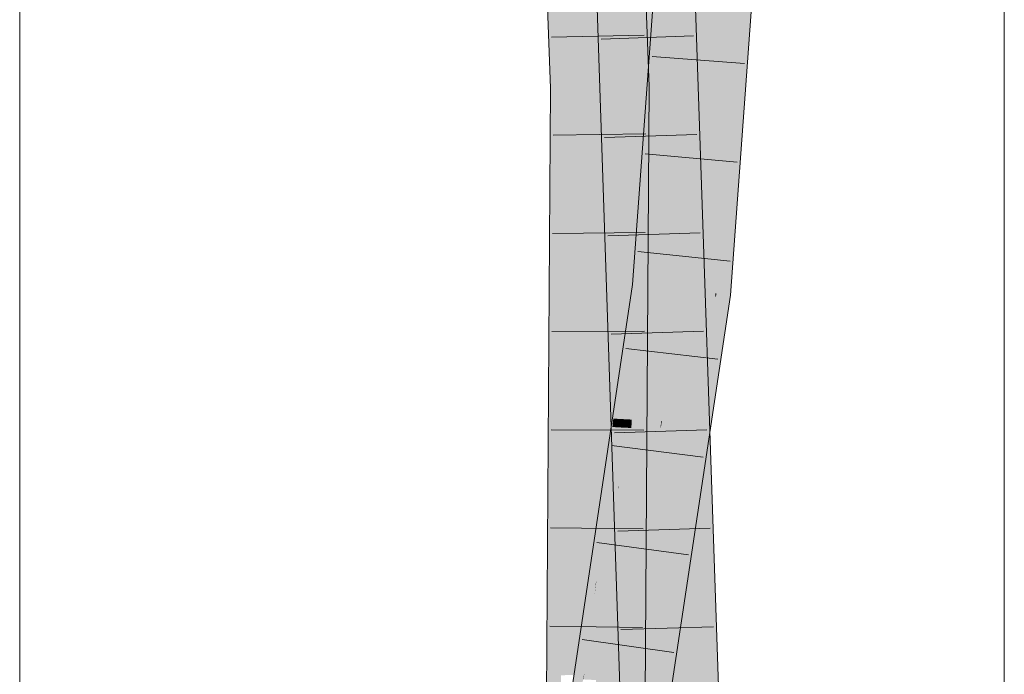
# Model space of a CAD drawing. Extents: x -620 to 300, y 62 to 1162.
# Tile 227 of 256: x 163.62 to 166.12, y 898.22 to 899.88. Entities that reach past the tile are written whole.
import ezdxf

# ---------------------------------------------------------------- set-up
doc = ezdxf.new("R2010")
doc.units = 0
doc.layers.get('0').update_dxf_attribs({"lineweight": 13})
doc.layers.add('E_Detail_Linie_Text_Bem', color=7, linetype='Continuous', lineweight=13)
for name, color, linetype, lineweight, true_color in [('E_Leerrohr 25-A06G955E8I', 7, 'Continuous', 9, 0xff8000), ('E_Leerrohr 25-Shading', 7, 'Continuous', 9, 0xff8000), ('E_Leerrohr 32-A06G955G8I', 7, 'Continuous', 9, 0x00b300), ('E_Leerrohr 32-Shading', 7, 'Continuous', 9, 0x00b300)]:
    doc.layers.add(name, color=color, linetype=linetype, lineweight=lineweight, true_color=true_color)

# ---------------------------------------------------------------- blocks, each defined once
blk = doc.blocks.new('Shading-A06G94V18I', base_point=(243.3339, 864.5048))
at = {"layer": 'E_Leerrohr 25-Shading', "color": 43, "true_color": 0xd7ab7f}
for points in [[(165.0922, 900.1653), (165.0761, 900.1648), (165.1235, 898.8492), (165.1205, 898.8493)], [(165.1309, 898.5388), (165.1127, 900.1661), (165.0922, 900.1653)], [(165.1127, 900.1661), (165.1309, 898.5388), (165.1864, 897.9368), (165.1512, 897.9359)], [(165.1127, 900.1661), (165.1864, 897.9368), (165.1878, 897.9369)], [(165.2894, 900.1723), (165.3122, 899.4943), (165.2961, 900.1725)], [(165.3122, 899.4943), (165.326, 900.1736), (165.2961, 900.1725)], [(165.3693, 898.8356), (165.326, 900.1736), (165.3344, 898.8376), (165.3122, 899.4943)], [(165.371, 898.8355), (165.326, 900.1736), (165.3693, 898.8356)], [(165.1205, 898.8493), (165.1309, 898.5388), (165.1235, 898.8492)], [(165.3981, 897.9429), (165.3693, 898.8356), (165.3344, 898.8375), (165.3344, 898.8376)], [(165.3344, 898.8375), (165.3645, 897.942), (165.3981, 897.9429)], [(165.4011, 897.943), (165.371, 898.8355), (165.3981, 897.9429), (165.3693, 898.8356)]]:
    blk.add_solid(points, dxfattribs=at)
at = {"layer": 'E_Leerrohr 25-Shading', "color": 31, "true_color": 0xfabd7f}
for points in [[(165.1878, 897.9369), (165.2762, 897.9394), (165.1127, 900.1661), (165.2011, 900.1692)], [(165.2011, 900.1692), (165.247, 898.8641), (165.2343, 900.1703), (165.2604, 899.0952)], [(165.2478, 898.8424), (165.2011, 900.1692), (165.2457, 898.8425)], [(165.2596, 900.1713), (165.2343, 900.1703), (165.2665, 899.2014), (165.2604, 899.095)], [(165.2727, 898.8409), (165.2798, 900.172), (165.2596, 900.1713)], [(165.2596, 900.1713), (165.2665, 899.2014), (165.2683, 899.2915)], [(165.2727, 898.8409), (165.3122, 898.8387), (165.2798, 900.172), (165.2995, 899.5822)], [(165.2833, 900.0669), (165.2995, 899.5822), (165.2854, 900.1722), (165.2894, 900.1723)], [(165.3164, 899.0753), (165.3122, 899.4943), (165.2995, 899.5822), (165.2894, 900.1723)], [(165.3187, 898.8383), (165.3164, 899.0753), (165.3122, 898.8387), (165.2995, 899.5822)], [(165.3344, 898.8375), (165.3122, 899.4943), (165.3243, 898.8381), (165.3164, 899.0753)], [(165.2665, 899.2014), (165.2688, 899.2404), (165.2683, 899.2915)], [(165.2604, 899.095), (165.2665, 898.8413), (165.2688, 899.2404), (165.2727, 898.8409)], [(165.247, 898.8641), (165.2478, 898.8424), (165.2604, 899.0952), (165.2665, 898.8413)], [(165.3164, 899.0753), (165.3187, 898.8384), (165.3243, 898.8381)], [(165.2795, 897.9395), (165.2478, 898.8424), (165.2762, 897.9394), (165.2457, 898.8425)], [(165.2816, 897.9396), (165.2727, 898.8409), (165.2795, 897.9395), (165.2478, 898.8424)], [(165.2816, 897.9396), (165.3275, 897.9409), (165.2727, 898.8409), (165.3122, 898.8387)], [(165.3122, 898.8387), (165.3275, 897.9409), (165.3187, 898.8383)], [(165.3187, 898.8384), (165.3275, 897.9409), (165.3344, 898.8375), (165.3645, 897.942)]]:
    blk.add_solid(points, dxfattribs=at)
at = {"layer": 'E_Leerrohr 32-Shading', "color": 83, "true_color": 0x7fbd7f}
for points in [[(164.9159, 901.3126), (164.8987, 901.4785), (164.9791, 899.7095), (164.9667, 899.7092)], [(165.1116, 901.4927), (165.18, 899.7128), (165.1588, 901.2177), (165.1997, 899.7132)], [(164.9877, 899.7096), (164.9259, 901.2161), (164.9791, 899.7095), (164.9159, 901.3126)], [(164.9775, 900.3808), (164.957, 900.915), (164.9877, 899.7096), (164.9259, 901.2161)], [(165.1997, 899.7132), (165.2166, 899.7134), (165.1588, 901.2177)], [(165.491, 900.3885), (165.4738, 899.8793), (165.5388, 900.7747)], [(164.9775, 900.3808), (164.9877, 899.7096), (164.9957, 899.7097)], [(165.0033, 899.7098), (164.9775, 900.3808), (164.9957, 899.7097)], [(165.4641, 899.8014), (165.4738, 899.8793), (165.4875, 900.3607), (165.491, 900.3885)], [(165.387, 899.188), (165.4641, 899.8014), (165.4505, 900.0621), (165.4875, 900.3607)], [(165.2085, 899.3903), (165.2836, 900.2812), (165.2099, 899.4714)], [(165.2085, 899.3903), (165.2472, 899.702), (165.2836, 900.2812), (165.2815, 900.1727)], [(165.2238, 899.8846), (165.2139, 899.7073), (165.2836, 900.2812), (165.2099, 899.4714)], [(165.2139, 899.7073), (165.2238, 899.8846), (165.2148, 899.7607)], [(165.3881, 899.1879), (165.4234, 899.184), (165.4738, 899.8793)], [(165.464, 899.7999), (165.4738, 899.8793), (165.4641, 899.8014)], [(165.3881, 899.1879), (165.464, 899.7999), (165.387, 899.188), (165.4641, 899.8014)], [(165.1749, 899.2113), (165.1861, 899.2101), (165.2148, 899.7607), (165.2139, 899.7073)], [(164.9735, 899.3304), (164.9667, 899.7092), (164.9566, 898.2078)], [(164.9791, 899.7095), (164.9667, 899.7092), (164.9735, 899.3304)], [(164.9787, 899.0394), (164.9877, 899.7096), (164.9735, 899.3304), (164.9791, 899.7095)], [(164.9926, 899.0416), (164.9957, 899.7097), (164.9787, 899.0394), (164.9877, 899.7096)], [(164.9897, 898.4238), (164.9933, 898.2191), (164.9926, 899.0415), (165.0033, 899.7098)], [(165.0033, 899.7098), (164.9957, 899.7097), (164.9926, 899.0415)], [(165.18, 899.7128), (165.1751, 898.9664), (165.1765, 898.9847)], [(165.1846, 899.0887), (165.18, 899.7128), (165.1765, 898.9847)], [(165.189, 899.1447), (165.1997, 899.7132), (165.18, 899.7128)], [(165.189, 899.1447), (165.18, 899.7128), (165.1846, 899.0887)], [(165.189, 899.1447), (165.194, 899.2091), (165.1997, 899.7132), (165.1978, 899.3042)], [(165.2151, 899.4788), (165.2166, 899.7134), (165.1976, 899.2543), (165.1997, 899.7132)], [(165.2099, 899.4714), (165.2139, 899.7073), (165.2002, 899.3652), (165.2134, 899.6987)], [(165.2472, 899.702), (165.2085, 899.3903), (165.2113, 899.2073), (165.2054, 899.2079)], [(165.2134, 899.6987), (165.1861, 899.2101), (165.2002, 899.3652)], [(165.2058, 898.0803), (165.2151, 899.4788), (165.1952, 898.7516), (165.1976, 899.2543)], [(165.2099, 899.4714), (165.2002, 899.3652), (165.2085, 899.3903), (165.1978, 899.3042)], [(165.2085, 899.3903), (165.1861, 899.2101), (165.2054, 899.2079)], [(165.2002, 899.3652), (165.1861, 899.2101), (165.1978, 899.3042)], [(164.9659, 898.0851), (164.9787, 899.0394), (164.9566, 898.2078), (164.9735, 899.3304)], [(165.194, 899.2091), (165.1976, 899.2544), (165.1978, 899.3042)], [(165.1952, 898.7516), (165.1976, 899.2544), (165.189, 899.1447)], [(165.1532, 898.869), (165.2113, 899.2073), (165.1645, 899.1266), (165.1861, 899.2101)], [(165.1604, 898.8687), (165.2113, 899.2073), (165.1532, 898.869)], [(165.1642, 899.1254), (165.1749, 899.2113), (165.1588, 899.1047)], [(165.1749, 899.2113), (165.1642, 899.1254), (165.1645, 899.1266)], [(165.1861, 899.2101), (165.1749, 899.2113), (165.1645, 899.1266)], [(165.3855, 899.1778), (165.3275, 898.7922), (165.3859, 899.1797), (165.3372, 898.7917)], [(165.3384, 898.7916), (165.3859, 899.1797), (165.3372, 898.7917)], [(165.3859, 899.1797), (165.3384, 898.7916), (165.4234, 899.184), (165.3642, 898.7902)], [(165.3859, 899.1797), (165.387, 899.188), (165.3855, 899.1778)], [(165.3881, 899.1879), (165.387, 899.188), (165.3859, 899.1797)], [(165.3859, 899.1797), (165.4234, 899.184), (165.3881, 899.1879)], [(165.1309, 898.9189), (165.1258, 898.8705), (165.1642, 899.1254), (165.1325, 898.8701)], [(165.1309, 898.9189), (165.1642, 899.1254), (165.1588, 899.1047)], [(165.133, 898.8701), (165.1642, 899.1254), (165.1325, 898.8701)], [(165.1645, 899.1266), (165.1642, 899.1254), (165.1331, 898.8701), (165.133, 898.8701)], [(165.1532, 898.869), (165.1645, 899.1266), (165.1331, 898.8701)], [(165.1952, 898.7516), (165.189, 899.1447), (165.192, 898.0806), (165.1846, 899.0887)], [(165.192, 898.0806), (165.1846, 899.0887), (165.1738, 898.4386), (165.1765, 898.9847)], [(164.986, 898.6296), (164.9787, 899.0394), (164.9773, 898.0849), (164.9659, 898.0851)], [(164.9926, 899.0416), (164.9787, 899.0394), (164.986, 898.6296)], [(164.9897, 898.4238), (164.9926, 899.0416), (164.986, 898.6296)], [(165.1751, 898.9664), (165.1723, 898.5446), (165.1765, 898.9847), (165.1738, 898.4386)], [(165.1256, 898.8705), (165.1309, 898.9189), (165.1237, 898.8706)], [(165.1258, 898.8705), (165.1309, 898.9189), (165.1256, 898.8705)], [(165.1136, 898.804), (165.1183, 898.8036), (165.1237, 898.8706), (165.1256, 898.8705)], [(165.1183, 898.8036), (165.1187, 898.8036), (165.1256, 898.8705), (165.1258, 898.8705)], [(165.1325, 898.8701), (165.1258, 898.8705), (165.1299, 898.8488), (165.1235, 898.8491)], [(165.1304, 898.8488), (165.133, 898.8701), (165.1299, 898.8488), (165.1325, 898.8701)], [(165.1331, 898.8701), (165.133, 898.8701), (165.1305, 898.8488), (165.1304, 898.8488)], [(165.1331, 898.8701), (165.1305, 898.8488), (165.1532, 898.869), (165.1495, 898.8477)], [(165.1563, 898.8474), (165.1604, 898.8687), (165.1495, 898.8477), (165.1532, 898.869)], [(165.1572, 898.8474), (165.1604, 898.8687), (165.1563, 898.8474)], [(165.0811, 898.4448), (165.0778, 898.418), (165.1572, 898.8474), (165.1503, 898.8019)], [(165.1572, 898.8474), (165.1563, 898.8474), (165.0811, 898.4448), (165.0831, 898.4609)], [(165.1305, 898.8488), (165.0831, 898.4609), (165.1495, 898.8477)], [(165.0865, 898.4996), (165.0831, 898.4609), (165.1299, 898.8488), (165.1304, 898.8488)], [(165.1304, 898.8488), (165.0831, 898.4609), (165.1305, 898.8488)], [(165.0831, 898.4609), (165.1563, 898.8474), (165.1495, 898.8477)], [(165.1235, 898.8491), (165.0865, 898.4996), (165.1299, 898.8488)], [(165.038, 898.2231), (165.1136, 898.804), (165.0659, 898.4866)], [(165.038, 898.2231), (165.0775, 898.4313), (165.1136, 898.804), (165.1183, 898.8036)], [(165.0639, 898.2868), (165.1093, 898.5294), (165.0778, 898.418), (165.1503, 898.8019)], [(165.079, 898.4395), (165.1183, 898.8036), (165.0775, 898.4313)], [(165.079, 898.4395), (165.0865, 898.4996), (165.1183, 898.8036), (165.1187, 898.8036)], [(165.2466, 898.0707), (165.2238, 897.8558), (165.3372, 898.7917), (165.3384, 898.7916)], [(165.3384, 898.7916), (165.2238, 897.8558), (165.3642, 898.7902)], [(165.3275, 898.7922), (165.3122, 898.6905), (165.3372, 898.7917), (165.2466, 898.0707)], [(165.192, 898.0806), (165.2058, 898.0803), (165.1952, 898.7516)], [(165.3122, 898.6905), (165.2398, 898.1876), (165.1979, 897.6833), (165.1866, 897.6852)], [(165.3122, 898.6905), (165.1979, 897.6833), (165.2466, 898.0707)], [(165.2398, 898.1876), (165.3122, 898.6905), (165.2472, 898.2579)], [(164.9881, 898.0847), (164.9897, 898.4238), (164.9773, 898.0849), (164.986, 898.6296)], [(165.061, 898.2078), (165.1093, 898.5294), (165.0503, 898.2083), (165.0524, 898.2253)], [(165.1722, 898.367), (165.1723, 898.5446), (165.1714, 898.4229)], [(165.1738, 898.4386), (165.1723, 898.5446), (165.1732, 898.2962), (165.1722, 898.367)], [(165.0341, 898.1866), (165.0659, 898.4866), (164.9689, 897.8412)], [(165.0865, 898.4996), (165.079, 898.4395), (165.0815, 898.4526)], [(165.0831, 898.4609), (165.0865, 898.4996), (165.0815, 898.4526)], [(165.079, 898.4395), (165.0735, 898.3951), (165.0815, 898.4526), (165.0778, 898.418)], [(165.0831, 898.4609), (165.0815, 898.4526), (165.0811, 898.4448), (165.0801, 898.4395)], [(165.0735, 898.3951), (165.0775, 898.4313), (165.0341, 898.1866), (165.038, 898.2231)], [(165.0775, 898.4313), (165.0735, 898.3951), (165.079, 898.4395)], [(165.0801, 898.4395), (165.0778, 898.418), (165.0811, 898.4448)], [(165.1792, 898.0808), (165.1738, 898.4386), (165.1761, 898.0809), (165.1732, 898.2962)], [(165.192, 898.0806), (165.1738, 898.4386), (165.1792, 898.0808)], [(164.9919, 898.0846), (164.9933, 898.2191), (164.9881, 898.0847), (164.9897, 898.4238)], [(165.0524, 898.2253), (165.0639, 898.2868), (165.0735, 898.3951), (165.0778, 898.418)], [(165.1714, 898.4229), (165.17, 898.2112), (165.1712, 898.081), (165.1699, 898.081)], [(165.1712, 898.081), (165.1721, 898.081), (165.1714, 898.4229), (165.1722, 898.367)], [(165.0341, 898.1866), (165.0197, 898.051), (165.0735, 898.3951), (165.0524, 898.2253)], [(165.1722, 898.367), (165.1721, 898.081), (165.1732, 898.2962)], [(165.1732, 898.2962), (165.1721, 898.081), (165.1761, 898.0809)], [(165.2472, 898.2579), (165.1954, 897.9131), (165.2398, 898.1876), (165.1924, 897.8583)], [(165.0524, 898.2253), (165.0492, 898.2083), (165.0503, 898.2083)]]:
    blk.add_solid(points, dxfattribs=at)
at = {"layer": 'E_Leerrohr 32-Shading', "color": 83, "true_color": 0x7fd57f}
for points in [[(165.1547, 899.7124), (165.18, 899.7128), (165.0937, 901.3367), (165.1116, 901.4927)], [(165.15, 899.7123), (165.1547, 899.7124), (165.0922, 901.3234), (165.0937, 901.3367)], [(165.0922, 901.3234), (165.0808, 901.2246), (165.15, 899.7123), (165.1294, 899.712)], [(165.0808, 901.2246), (165.0454, 900.9163), (165.1294, 899.712), (165.0917, 899.7114)], [(165.0454, 900.9163), (164.9715, 900.9153), (165.0033, 899.7098), (164.9775, 900.3808)], [(165.0454, 900.9163), (165.0033, 899.7098), (165.0917, 899.7114)], [(165.3688, 900.8211), (165.3287, 900.8217), (165.3488, 899.8819), (165.3122, 900.5959)], [(165.3488, 899.8819), (165.4138, 900.7765), (165.3688, 900.8211), (165.4148, 900.8204)], [(165.3844, 899.1883), (165.4138, 900.7765), (165.3488, 899.8819)], [(165.3844, 899.1883), (165.387, 899.188), (165.4138, 900.7765), (165.4156, 900.7422)], [(165.4156, 900.7422), (165.387, 899.188), (165.4505, 900.0621)], [(165.3028, 899.4686), (165.3488, 899.8819), (165.2867, 900.2451), (165.3122, 900.5959)], [(165.2867, 900.2451), (165.2815, 900.1727), (165.3012, 899.4546), (165.2952, 899.4008)], [(165.2867, 900.2451), (165.3012, 899.4546), (165.2882, 900.1723)], [(165.2815, 900.1727), (165.2472, 899.702), (165.2834, 900.0665), (165.2683, 899.2916)], [(165.3012, 899.4546), (165.3028, 899.4686), (165.2882, 900.1723)], [(165.2683, 899.2916), (165.2693, 899.2723), (165.2834, 900.0665), (165.2834, 900.062)], [(165.2693, 899.2723), (165.2729, 899.2005), (165.2834, 900.062), (165.2952, 899.4008)], [(165.3488, 899.8819), (165.2991, 899.1976), (165.3342, 899.1938)], [(165.3064, 899.2971), (165.3488, 899.8819), (165.3028, 899.4686)], [(165.3488, 899.8819), (165.3342, 899.1938), (165.3844, 899.1883)], [(165.031, 899.7103), (165.0033, 899.7098), (165.0281, 898.2193), (164.9933, 898.2191)], [(165.0917, 899.7114), (165.031, 899.7103), (165.0817, 898.2196), (165.0281, 898.2193)], [(165.0822, 898.0828), (165.1122, 898.4176), (165.0817, 898.2196), (165.0917, 899.7114)], [(165.1294, 899.712), (165.0917, 899.7114), (165.139, 898.7162)], [(165.0917, 899.7114), (165.1113, 898.4727), (165.139, 898.7162), (165.1303, 898.6199)], [(165.1294, 899.712), (165.152, 898.7874), (165.15, 899.7123), (165.1614, 898.8604)], [(165.139, 898.7162), (165.14, 898.6948), (165.1294, 899.712), (165.152, 898.7874)], [(165.1651, 898.8896), (165.154, 899.7124), (165.1614, 898.8604), (165.15, 899.7123)], [(165.1669, 898.9031), (165.1547, 899.7124), (165.1651, 898.8896), (165.154, 899.7124)], [(165.1547, 899.7124), (165.1669, 898.903), (165.18, 899.7128), (165.1751, 898.9664)], [(165.2571, 899.4824), (165.2567, 899.5165), (165.2113, 899.2073), (165.2472, 899.702)], [(165.2603, 899.2019), (165.2624, 899.2017), (165.2567, 899.5165), (165.2653, 899.3494)], [(165.2603, 899.2019), (165.2571, 899.4824), (165.2113, 899.2073)], [(165.2571, 899.4824), (165.2113, 899.2073), (165.2113, 899.2073)], [(165.2952, 899.4008), (165.2989, 899.1977), (165.3012, 899.4546), (165.302, 899.4129)], [(165.302, 899.4129), (165.3028, 899.4686), (165.3012, 899.4546)], [(165.3028, 899.4686), (165.302, 899.4129), (165.3064, 899.2971), (165.3045, 899.2722)], [(165.2952, 899.4008), (165.2729, 899.2005), (165.2989, 899.1977)], [(165.302, 899.4129), (165.2989, 899.1977), (165.3045, 899.2722), (165.2991, 899.1976)], [(165.2653, 899.3494), (165.2624, 899.2017), (165.2693, 899.2723), (165.268, 899.201)], [(165.268, 899.201), (165.2729, 899.2005), (165.2693, 899.2723)], [(165.2603, 899.2019), (165.2113, 899.2073), (165.1734, 898.9072), (165.1751, 898.9665)], [(165.2603, 899.2019), (165.1734, 898.9072), (165.2603, 899.1634)], [(165.2603, 899.2019), (165.2603, 899.1663), (165.2624, 899.2017)], [(165.2603, 899.1663), (165.2603, 899.1634), (165.2624, 899.2017), (165.2729, 899.2005)], [(165.2729, 899.2005), (165.2603, 899.1634), (165.2838, 899.0959), (165.2604, 898.94)], [(165.2838, 899.0959), (165.2991, 899.1976), (165.2729, 899.2005)], [(165.3342, 899.1938), (165.2649, 898.6626), (165.3122, 898.6905), (165.2472, 898.2579)], [(165.2991, 899.1976), (165.2783, 898.9688), (165.3342, 899.1938), (165.2649, 898.6626)], [(165.2783, 898.9688), (165.2991, 899.1976), (165.2838, 899.0959)], [(165.3342, 899.1938), (165.3122, 898.6905), (165.3844, 899.1883), (165.3855, 899.1778)], [(165.3855, 899.1778), (165.387, 899.188), (165.3844, 899.1883)], [(165.2428, 898.8643), (165.2601, 899.1628), (165.1724, 898.868), (165.1734, 898.9072)], [(165.2604, 898.94), (165.2603, 899.1634), (165.2428, 898.8643), (165.2601, 899.1628)], [(165.249, 898.864), (165.2169, 898.2949), (165.2838, 899.0959), (165.2783, 898.9688)], [(165.1751, 898.9665), (165.1604, 898.8687), (165.1734, 898.9072)], [(165.1751, 898.9664), (165.1669, 898.903), (165.1674, 898.8683)], [(165.1751, 898.9664), (165.1674, 898.8683), (165.1723, 898.5446)], [(165.2783, 898.9688), (165.2169, 898.2949), (165.2649, 898.6626)], [(165.2604, 898.94), (165.2428, 898.8643), (165.249, 898.864)], [(165.1734, 898.9072), (165.1604, 898.8687), (165.1724, 898.868)], [(165.1723, 898.5446), (165.1669, 898.9031), (165.1714, 898.4229), (165.1651, 898.8896)], [(165.1714, 898.4229), (165.1651, 898.8896), (165.17, 898.2112), (165.1614, 898.8604)], [(165.152, 898.7874), (165.1692, 898.0811), (165.1614, 898.8604), (165.17, 898.2112)], [(165.1674, 898.8683), (165.1604, 898.8687), (165.1657, 898.8469), (165.1572, 898.8474)], [(165.1718, 898.8466), (165.1724, 898.868), (165.1657, 898.8469), (165.1674, 898.8683)], [(165.2457, 898.8425), (165.247, 898.8641), (165.1718, 898.8466), (165.1724, 898.868)], [(165.249, 898.864), (165.2457, 898.8425), (165.2169, 898.2949), (165.2091, 898.2091)], [(165.249, 898.864), (165.247, 898.8641), (165.2457, 898.8425)], [(165.1657, 898.8469), (165.1572, 898.8474), (165.1622, 898.8013), (165.1503, 898.8019)], [(165.1705, 898.8008), (165.1718, 898.8466), (165.1622, 898.8013), (165.1657, 898.8469)], [(165.2457, 898.8425), (165.1718, 898.8466), (165.2389, 898.7971), (165.1705, 898.8008)], [(165.2457, 898.8425), (165.2389, 898.7971), (165.2091, 898.2091), (165.1973, 898.0792)], [(165.1503, 898.8019), (165.1093, 898.5294), (165.1622, 898.8013), (165.1408, 898.5275)], [(165.1408, 898.5275), (165.1629, 898.5262), (165.1622, 898.8013), (165.1705, 898.8008)], [(165.1629, 898.5262), (165.1979, 898.5242), (165.1705, 898.8008), (165.2389, 898.7971)], [(165.14, 898.6948), (165.1692, 898.0811), (165.152, 898.7874)], [(165.1979, 898.5242), (165.1618, 897.9401), (165.2389, 898.7971), (165.163, 897.889)], [(165.2389, 898.7971), (165.163, 897.889), (165.1973, 898.0792), (165.1664, 897.7397)], [(165.1392, 898.6888), (165.139, 898.7162), (165.1303, 898.6199)], [(165.14, 898.6948), (165.139, 898.7162), (165.1392, 898.6889)], [(165.1175, 898.0821), (165.1451, 898.0815), (165.1303, 898.6199), (165.1392, 898.6888)], [(165.1451, 898.0815), (165.1692, 898.0811), (165.1392, 898.6889), (165.14, 898.6948)], [(165.2649, 898.6626), (165.2169, 898.2949), (165.2472, 898.2579), (165.1954, 897.9131)], [(165.1113, 898.4727), (165.1122, 898.4176), (165.1303, 898.6199)], [(165.1175, 898.0821), (165.1303, 898.6199), (165.1122, 898.4176)], [(165.1408, 898.5275), (165.1093, 898.5294), (165.1156, 898.2048), (165.061, 898.2078)], [(165.1496, 898.2029), (165.1979, 898.5242), (165.1156, 898.2048), (165.1408, 898.5275)], [(165.1465, 897.6918), (165.1979, 898.5242), (165.1215, 897.6959), (165.1496, 898.2029)], [(165.1122, 898.4176), (165.0822, 898.0828), (165.1175, 898.0821)], [(165.1899, 897.876), (165.1954, 897.9131), (165.2091, 898.2091), (165.2169, 898.2949)]]:
    blk.add_solid(points, dxfattribs=at)
blk = doc.blocks.new('Referenz-A06G955I8I')
at = {"layer": 'E_Detail_Linie_Text_Bem', "linetype": 'Continuous', "ltscale": 0.13}
for p, q in [((166.1186, 913.4414), (166.1186, 864.2613)), ((163.6186, 892.4613), (163.6186, 904.2613))]:
    blk.add_line(p, q, dxfattribs=at)
at = {"layer": 'E_Leerrohr 25-A06G955E8I', "linetype": 'Continuous', "ltscale": 0.13}
for p, q in [((165.1512, 897.9358), (165.0761, 900.1648)), ((165.4011, 897.943), (165.326, 900.1736)), ((165.3297, 899.8419), (165.0948, 899.8339)), ((165.3381, 899.592), (165.1032, 899.5841)), ((165.3465, 899.342), (165.1116, 899.3343)), ((165.3549, 899.0921), (165.12, 899.0846)), ((165.3633, 898.8421), (165.1284, 898.8348)), ((165.3717, 898.5922), (165.1369, 898.585)), ((165.3802, 898.3422), (165.1453, 898.3352))]:
    blk.add_line(p, q, dxfattribs=at)
at = {"layer": 'E_Leerrohr 32-A06G955G8I', "linetype": 'Continuous', "ltscale": 0.13}
for p, q in [((164.9667, 899.7092), (164.8987, 901.4785)), ((165.2167, 899.7135), (165.1482, 901.4952)), ((165.1749, 899.2113), (165.292, 900.8223)), ((165.4234, 899.184), (165.542, 900.8184)), ((165.2041, 899.8441), (164.9692, 899.8393)), ((165.4587, 899.7723), (165.2244, 899.7901)), ((164.9558, 898.0853), (164.9667, 899.7092)), ((165.2058, 898.0803), (165.2167, 899.7135)), ((165.2084, 899.5934), (164.9734, 899.5901)), ((165.4404, 899.5213), (165.2064, 899.5424)), ((165.2067, 899.3428), (164.9717, 899.3408)), ((165.4222, 899.2702), (165.1884, 899.2948)), ((164.9512, 897.7238), (165.1749, 899.2113)), ((165.1979, 897.6833), (165.4234, 899.184)), ((165.205, 899.0921), (164.97, 899.0915)), ((165.3913, 899.0211), (165.1579, 899.0481)), ((165.2034, 898.8414), (164.9684, 898.8421)), ((165.3541, 898.7728), (165.1209, 898.8019)), ((165.2017, 898.5908), (164.9667, 898.5928)), ((165.3168, 898.5246), (165.0838, 898.5557)), ((165.2, 898.3401), (164.965, 898.3435)), ((165.2795, 898.2763), (165.0468, 898.3095))]:
    blk.add_line(p, q, dxfattribs=at)

msp = doc.modelspace()

# ---------------------------------------------------------------- block references
at = {"color": 8, "lineweight": 25, "ltscale": 0.25, "true_color": 0x808080}
msp.add_blockref('Referenz-A06G955I8I', (0, 0), dxfattribs=at)
msp.add_blockref('Shading-A06G94V18I', (243.3339, 864.5048))

doc.saveas('drawing.dxf')
